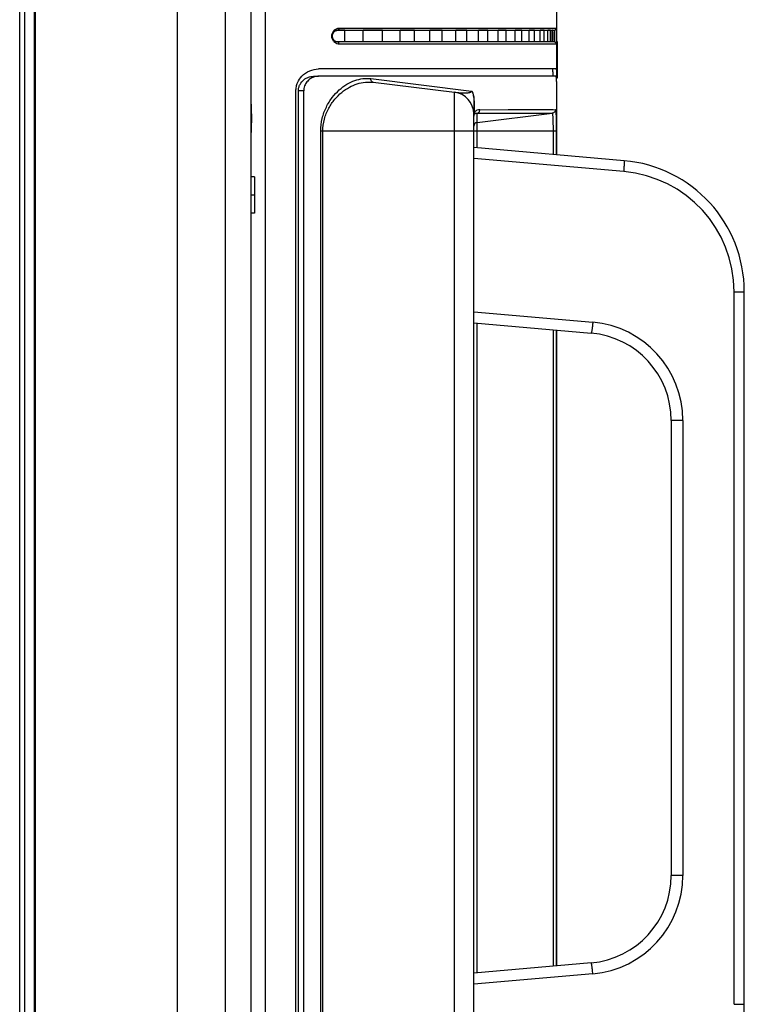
# Model space of a CAD drawing. Header units: millimetres. Extents: x -6054 to 364, y -1866 to 3094.
# Tile 9 of 256: x -5450 to -5351, y 269 to 404. Entities that reach past the tile are written whole.
import ezdxf

# ---------------------------------------------------------------- set-up
doc = ezdxf.new("R2010")
doc.units = ezdxf.units.MM
doc.header["$LTSCALE"] = 65.395
doc.layers.get('0').update_dxf_attribs({"linetype": 'CONTINUOUS'})

msp = doc.modelspace()

# ---------------------------------------------------------------- linework, layer by layer
at = {"linetype": 'Continuous'}
for p, q in [((-5428.57, -20.96), (-5428.57, 946.48)), ((-5448.17, -18.38), (-5448.17, 943.9)), ((-5448, -18.57), (-5448, 944.1)), ((-5449.47, -12.74), (-5449.47, 942.13)), ((-5450.17, -12.48), (-5450.17, 941.43)), ((-5422.09, 462.15), (-5422.09, 150.87)), ((-5418.57, 462.15), (-5418.57, 150.87)), ((-5416.62, 462.15), (-5416.62, 150.87)), ((-5376.77, 462.15), (-5376.77, 397.4)), ((-5406.49, 403), (-5376.8, 403)), ((-5406.98, 402.7), (-5377.1, 402.7)), ((-5405.72, 402.7), (-5406.71, 402.7)), ((-5405.72, 402.7), (-5406.71, 402.7)), ((-5405.72, 401.1), (-5405.72, 402.7)), ((-5405.72, 401.1), (-5405.72, 402.7)), ((-5400.56, 402.7), (-5403.2, 402.7)), ((-5400.56, 402.7), (-5403.2, 402.7)), ((-5403.2, 401.1), (-5403.2, 402.7)), ((-5403.2, 401.1), (-5403.2, 402.7)), ((-5400.56, 401.1), (-5400.56, 402.7)), ((-5400.56, 401.1), (-5400.56, 402.7)), ((-5396.2, 402.7), (-5398.14, 402.7)), ((-5396.2, 402.7), (-5398.14, 402.7)), ((-5398.14, 401.1), (-5398.14, 402.7)), ((-5398.14, 401.1), (-5398.14, 402.7)), ((-5396.2, 401.1), (-5396.2, 402.7)), ((-5396.2, 401.1), (-5396.2, 402.7)), ((-5392.38, 402.7), (-5394.08, 402.7)), ((-5392.38, 402.7), (-5394.08, 402.7)), ((-5394.08, 401.1), (-5394.08, 402.7)), ((-5394.08, 401.1), (-5394.08, 402.7)), ((-5392.38, 401.1), (-5392.38, 402.7)), ((-5392.38, 401.1), (-5392.38, 402.7)), ((-5389.04, 402.7), (-5390.53, 402.7)), ((-5389.04, 402.7), (-5390.53, 402.7)), ((-5390.53, 401.1), (-5390.53, 402.7)), ((-5390.53, 401.1), (-5390.53, 402.7)), ((-5389.04, 401.1), (-5389.04, 402.7)), ((-5389.04, 401.1), (-5389.04, 402.7)), ((-5386.13, 402.7), (-5387.43, 402.7)), ((-5386.13, 402.7), (-5387.43, 402.7)), ((-5387.43, 401.1), (-5387.43, 402.7)), ((-5387.43, 401.1), (-5387.43, 402.7)), ((-5386.13, 401.1), (-5386.13, 402.7)), ((-5386.13, 401.1), (-5386.13, 402.7)), ((-5383.62, 402.7), (-5384.73, 402.7)), ((-5383.62, 402.7), (-5384.73, 402.7)), ((-5384.73, 401.1), (-5384.73, 402.7)), ((-5384.73, 401.1), (-5384.73, 402.7)), ((-5383.62, 401.1), (-5383.62, 402.7)), ((-5383.62, 401.1), (-5383.62, 402.7)), ((-5381.49, 402.7), (-5382.43, 402.7)), ((-5381.49, 402.7), (-5382.43, 402.7)), ((-5382.43, 401.1), (-5382.43, 402.7)), ((-5382.43, 401.1), (-5382.43, 402.7)), ((-5381.49, 401.1), (-5381.49, 402.7)), ((-5381.49, 401.1), (-5381.49, 402.7)), ((-5379.77, 402.7), (-5380.51, 402.7)), ((-5379.77, 402.7), (-5380.51, 402.7)), ((-5380.51, 401.1), (-5380.51, 402.7)), ((-5380.51, 401.1), (-5380.51, 402.7)), ((-5379.77, 401.1), (-5379.77, 402.7)), ((-5379.77, 401.1), (-5379.77, 402.7)), ((-5378.46, 402.7), (-5379.01, 402.7)), ((-5378.46, 402.7), (-5379.01, 402.7)), ((-5379.01, 401.1), (-5379.01, 402.7)), ((-5379.01, 401.1), (-5379.01, 402.7)), ((-5378.46, 401.1), (-5378.46, 402.7)), ((-5378.46, 401.1), (-5378.46, 402.7)), ((-5377.6, 402.7), (-5377.93, 402.7)), ((-5377.6, 402.7), (-5377.93, 402.7)), ((-5377.93, 401.1), (-5377.93, 402.7)), ((-5377.93, 401.1), (-5377.93, 402.7)), ((-5377.6, 401.1), (-5377.6, 402.7)), ((-5377.6, 401.1), (-5377.6, 402.7)), ((-5377.3, 402.7), (-5377.35, 402.7)), ((-5377.3, 402.7), (-5377.35, 402.7)), ((-5377.35, 401.1), (-5377.35, 402.7)), ((-5377.35, 401.1), (-5377.35, 402.7)), ((-5377.29, 402.61), (-5377.29, 402.65)), ((-5377.1, 401.1), (-5406.98, 401.1)), ((-5405.72, 401.1), (-5406.71, 401.1)), ((-5405.72, 401.1), (-5406.71, 401.1)), ((-5376.8, 400.8), (-5406.49, 400.8)), ((-5400.56, 401.1), (-5403.2, 401.1)), ((-5400.56, 401.1), (-5403.2, 401.1)), ((-5396.2, 401.1), (-5398.14, 401.1)), ((-5396.2, 401.1), (-5398.14, 401.1)), ((-5392.38, 401.1), (-5394.08, 401.1)), ((-5392.38, 401.1), (-5394.08, 401.1)), ((-5389.04, 401.1), (-5390.53, 401.1)), ((-5389.04, 401.1), (-5390.53, 401.1)), ((-5386.13, 401.1), (-5387.43, 401.1)), ((-5386.13, 401.1), (-5387.43, 401.1)), ((-5383.62, 401.1), (-5384.73, 401.1)), ((-5383.62, 401.1), (-5384.73, 401.1)), ((-5381.49, 401.1), (-5382.43, 401.1)), ((-5381.49, 401.1), (-5382.43, 401.1)), ((-5379.77, 401.1), (-5380.51, 401.1)), ((-5379.77, 401.1), (-5380.51, 401.1)), ((-5378.46, 401.1), (-5379.01, 401.1)), ((-5378.46, 401.1), (-5379.01, 401.1)), ((-5377.6, 401.1), (-5377.93, 401.1)), ((-5377.6, 401.1), (-5377.93, 401.1)), ((-5377.3, 401.1), (-5377.35, 401.1)), ((-5377.3, 401.1), (-5377.35, 401.1)), ((-5376.67, 401.15), (-5376.77, 401.15)), ((-5376.67, 401.15), (-5376.67, 396.15)), ((-5376.67, 398.65), (-5376.77, 398.65)), ((-5410.01, 396.4), (-5409.31, 396.4)), ((-5376.79, 397.4), (-5409.31, 397.4)), ((-5376.79, 396.4), (-5409.31, 396.4)), ((-5377.27, 396.99), (-5377.27, 396.43)), ((-5377.27, 396.99), (-5377.27, 396.4)), ((-5376.77, 396.99), (-5376.77, 396.38)), ((-5402.15, 396.08), (-5388.36, 394.38)), ((-5401.81, 395.58), (-5390.71, 394.22)), ((-5376.67, 396.15), (-5376.77, 396.15)), ((-5376.77, 395.71), (-5376.77, 385.66)), ((-5412.4, 241.9), (-5412.4, 394.4)), ((-5411.33, 394.4), (-5412.06, 394.4)), ((-5412.06, 241.9), (-5412.06, 394.4)), ((-5411.33, 241.9), (-5411.33, 394.4)), ((-5390.71, 242.07), (-5390.71, 394.22)), ((-5376.77, 394.4), (-5376.77, 385.66)), ((-5388.07, 392.96), (-5388.04, 392.96)), ((-5388.07, 392.96), (-5388.07, 391.29)), ((-5388.04, 392.96), (-5388.04, 391.32)), ((-5388.07, 391.32), (-5388.04, 391.32)), ((-5388.07, 245.05), (-5388.07, 391.24)), ((-5387.63, 390.08), (-5377.36, 391.34)), ((-5387.63, 391.34), (-5377.36, 391.34)), ((-5387.63, 388.9), (-5387.63, 391.34)), ((-5387.24, 391.83), (-5376.92, 391.84)), ((-5385.84, 391.34), (-5385.2, 391.34)), ((-5383.38, 391.84), (-5377.44, 391.84)), ((-5379.69, 391.34), (-5379.28, 391.34)), ((-5379.28, 391.34), (-5379.19, 391.34)), ((-5379.19, 391.34), (-5378.72, 391.34)), ((-5378.72, 391.34), (-5378.51, 391.34)), ((-5378.41, 391.34), (-5378.31, 391.34)), ((-5378.26, 391.34), (-5378.08, 391.34)), ((-5378.08, 391.34), (-5378.03, 391.34)), ((-5376.79, 388.9), (-5409.01, 388.9)), ((-5409.01, 247.4), (-5409.01, 388.9)), ((-5408.71, 247.4), (-5408.71, 388.9)), ((-5387.63, 386.61), (-5387.63, 388.9)), ((-5377.23, 388.9), (-5377.23, 385.7)), ((-5376.79, 388.9), (-5376.79, 385.66)), ((-5367.5, 384.85), (-5388.07, 386.65)), ((-5367.53, 383.35), (-5388.07, 385.15)), ((-5418.07, 382.65), (-5418.57, 382.65)), ((-5418.07, 382.65), (-5418.07, 377.65)), ((-5418.07, 380.15), (-5418.57, 380.15)), ((-5418.07, 377.65), (-5418.57, 377.65)), ((-5352.47, 366.92), (-5351.07, 366.92)), ((-5352.47, 269.38), (-5352.47, 366.92)), ((-5351.07, 269.38), (-5351.07, 366.92)), ((-5388.07, 364.16), (-5371.79, 362.74)), ((-5388.07, 362.65), (-5372.03, 361.24)), ((-5387.63, 273.69), (-5387.63, 362.61)), ((-5377.23, 361.7), (-5377.23, 274.6)), ((-5376.79, 361.66), (-5376.79, 274.63)), ((-5376.77, 361.66), (-5376.77, 274.64)), ((-5376.77, 361.66), (-5376.77, 274.64)), ((-5359.47, 349.29), (-5361.07, 349.29)), ((-5361.07, 349.29), (-5361.07, 287.01)), ((-5359.47, 349.29), (-5359.47, 287.01)), ((-5359.47, 287.01), (-5361.07, 287.01)), ((-5372.03, 275.05), (-5388.07, 273.65)), ((-5371.79, 273.56), (-5388.07, 272.13)), ((-5352.47, 269.38), (-5351.07, 269.38))]:
    msp.add_line(p, q, dxfattribs=at)
for points in [[(-5407.03, 401.19), (-5407.06, 401.21), (-5407.09, 401.23), (-5407.11, 401.25), (-5407.14, 401.28), (-5407.17, 401.3), (-5407.19, 401.33), (-5407.21, 401.35), (-5407.23, 401.38), (-5407.25, 401.41), (-5407.27, 401.44), (-5407.29, 401.47), (-5407.31, 401.5), (-5407.32, 401.53), (-5407.34, 401.56), (-5407.35, 401.59), (-5407.36, 401.62), (-5407.37, 401.66), (-5407.38, 401.69), (-5407.38, 401.72), (-5407.39, 401.76), (-5407.4, 401.79), (-5407.4, 401.83), (-5407.4, 401.86), (-5407.4, 401.9), (-5407.4, 401.93), (-5407.4, 401.97), (-5407.4, 402), (-5407.39, 402.03), (-5407.38, 402.07), (-5407.38, 402.1), (-5407.37, 402.14), (-5407.36, 402.17), (-5407.35, 402.2), (-5407.34, 402.23), (-5407.32, 402.26), (-5407.31, 402.29), (-5407.29, 402.32), (-5407.27, 402.35), (-5407.26, 402.38), (-5407.24, 402.41), (-5407.21, 402.44), (-5407.19, 402.47), (-5407.17, 402.49), (-5407.14, 402.52), (-5407.12, 402.54), (-5407.09, 402.56), (-5407.06, 402.58), (-5407.03, 402.6)], [(-5407.03, 402.6), (-5407.01, 402.62), (-5406.98, 402.63), (-5406.95, 402.65), (-5406.92, 402.66), (-5406.89, 402.67)], [(-5406.89, 402.67), (-5406.85, 402.68), (-5406.82, 402.69), (-5406.79, 402.69), (-5406.76, 402.7), (-5406.73, 402.7), (-5406.71, 402.7)], [(-5406.88, 401.12), (-5406.91, 401.13), (-5406.94, 401.15), (-5406.97, 401.16), (-5407, 401.18), (-5407.03, 401.19)], [(-5406.71, 401.1), (-5406.72, 401.1), (-5406.76, 401.1), (-5406.79, 401.1), (-5406.82, 401.11), (-5406.85, 401.12), (-5406.88, 401.12)], [(-5383.59, 391.34), (-5383.4, 391.34), (-5383.21, 391.34), (-5383.02, 391.34), (-5382.83, 391.34), (-5382.64, 391.34), (-5382.44, 391.34), (-5382.24, 391.34), (-5381.82, 391.34)], [(-5381.82, 391.34), (-5381.6, 391.34), (-5381.38, 391.34), (-5381.17, 391.34)], [(-5381.17, 391.34), (-5380.76, 391.34), (-5380.57, 391.34), (-5380.23, 391.34)], [(-5380.23, 391.34), (-5380.08, 391.34), (-5379.94, 391.34), (-5379.81, 391.34), (-5379.69, 391.34)], [(-5378.51, 391.34), (-5378.46, 391.34), (-5378.41, 391.34)], [(-5377.98, 391.34), (-5377.93, 391.34), (-5377.77, 391.34)], [(-5377.44, 391.84), (-5377.39, 391.84), (-5377.34, 391.84), (-5377.23, 391.84)]]:
    msp.add_lwpolyline(points, dxfattribs=at)
for centre, radius, start, end in [((-5377.1, 403), 0.3, 270.0104, 0.0104), ((-5381.47, 402.44), 4.19, 1.7418, 2.3786), ((-5384.64, 402.34), 7.36, 1.2948, 1.7272), ((-5406.41, 401.82), 1.05, 220.9752, 230.592), ((-5377.1, 400.8), 0.3, 359.9896, 89.9896), ((-5391.07, 391.24), 3, 0, 83), ((-5375.7, 390.11), 12.4, 174.5316, 174.9633), ((-5375.19, 390.07), 12.92, 174.9534, 175.1347), ((-5375.4, 390.08), 12.7, 174.4049, 174.5212), ((-5387.25, 390.98), 0.866, 150.8174, 156.5037), ((-5387.57, 389.59), 0.5, 96.9989, 179.9952), ((-5369.07, 366.92), 18, 0, 85), ((-5368.97, 366.92), 16.5, 0.0003, 84.9997), ((-5372.97, 349.29), 13.5, 0.0003, 84.9997), ((-5373.07, 349.29), 12, 0, 85), ((-5373.07, 287.01), 12, 275, 0), ((-5372.97, 287.01), 13.5, 275.0003, 359.9997), ((-5369.07, 269.38), 18, 275, 0)]:
    msp.add_arc(centre, radius, start, end, dxfattribs=at)
for points, knots in [([(-5407.2, 402.66), (-5407.11, 402.77), (-5406.89, 402.94), (-5406.61, 403), (-5406.49, 403)], [0, 0, 0, 0, 0.52583, 1, 1, 1, 1]), ([(-5406.49, 403), (-5406.49, 402.96), (-5406.5, 402.88), (-5406.54, 402.78), (-5406.62, 402.72), (-5406.68, 402.7), (-5406.71, 402.7)], [0, 0, 0, 0, 0.28207, 0.546536, 0.783879, 1, 1, 1, 1]), ([(-5376.8, 403), (-5376.8, 403), (-5376.79, 402.99), (-5376.79, 402.97), (-5376.79, 402.95), (-5376.79, 402.91), (-5376.79, 402.87), (-5376.78, 402.79), (-5376.78, 402.67), (-5376.78, 402.5), (-5376.78, 402.31), (-5376.78, 402.11), (-5376.78, 401.9), (-5376.78, 401.69), (-5376.78, 401.48), (-5376.78, 401.29), (-5376.78, 401.13), (-5376.78, 401.01), (-5376.79, 400.93), (-5376.79, 400.88), (-5376.79, 400.85), (-5376.79, 400.82), (-5376.79, 400.81), (-5376.8, 400.8), (-5376.8, 400.8)], [0, 0, 0, 0, 0.002716, 0.009974, 0.021884, 0.038363, 0.059267, 0.084407, 0.146421, 0.222076, 0.308492, 0.402345, 0.499999, 0.597653, 0.691507, 0.777923, 0.853578, 0.915592, 0.940732, 0.961637, 0.978116, 0.990026, 0.997284, 1, 1, 1, 1]), ([(-5407.2, 401.14), (-5407.29, 401.23), (-5407.43, 401.48), (-5407.51, 401.9), (-5407.43, 402.32), (-5407.29, 402.56), (-5407.2, 402.66)], [0, 0, 0, 0, 0.235745, 0.500004, 0.764261, 1, 1, 1, 1]), ([(-5377.29, 402.65), (-5377.29, 402.66), (-5377.29, 402.67), (-5377.29, 402.68), (-5377.29, 402.69), (-5377.3, 402.7), (-5377.3, 402.7)], [0, 0, 0, 0, 0.428964, 0.738693, 0.927721, 1, 1, 1, 1]), ([(-5377.3, 401.1), (-5377.3, 401.1), (-5377.29, 401.11), (-5377.29, 401.11), (-5377.29, 401.13), (-5377.29, 401.16), (-5377.29, 401.19), (-5377.29, 401.25), (-5377.28, 401.34), (-5377.28, 401.46), (-5377.28, 401.6), (-5377.28, 401.74), (-5377.28, 401.9), (-5377.28, 402.05), (-5377.28, 402.2), (-5377.28, 402.34), (-5377.28, 402.46), (-5377.29, 402.54), (-5377.29, 402.6), (-5377.29, 402.63), (-5377.29, 402.66), (-5377.29, 402.68), (-5377.29, 402.69), (-5377.3, 402.7), (-5377.3, 402.7)], [0, 0, 0, 0, 0.002721, 0.01001, 0.021969, 0.038509, 0.059481, 0.084689, 0.146812, 0.222502, 0.308855, 0.402555, 0.5, 0.597445, 0.691145, 0.777498, 0.853188, 0.915311, 0.940519, 0.961491, 0.978031, 0.98999, 0.997279, 1, 1, 1, 1]), ([(-5377.3, 401.1), (-5377.3, 401.1), (-5377.29, 401.11), (-5377.29, 401.11), (-5377.29, 401.13), (-5377.29, 401.16), (-5377.29, 401.19), (-5377.29, 401.25), (-5377.28, 401.34), (-5377.28, 401.46), (-5377.28, 401.6), (-5377.28, 401.74), (-5377.28, 401.9), (-5377.28, 402.05), (-5377.28, 402.2), (-5377.28, 402.34), (-5377.28, 402.46), (-5377.29, 402.54), (-5377.29, 402.6), (-5377.29, 402.63), (-5377.29, 402.66), (-5377.29, 402.68), (-5377.29, 402.69), (-5377.3, 402.7), (-5377.3, 402.7)], [0, 0, 0, 0, 0.002721, 0.01001, 0.021969, 0.038509, 0.059481, 0.084689, 0.146812, 0.222502, 0.308855, 0.402555, 0.5, 0.597445, 0.691145, 0.777498, 0.853188, 0.915311, 0.940519, 0.961491, 0.978031, 0.98999, 0.997279, 1, 1, 1, 1]), ([(-5377.3, 401.1), (-5377.3, 401.1), (-5377.3, 401.1), (-5377.29, 401.11), (-5377.29, 401.12), (-5377.29, 401.14), (-5377.29, 401.19), (-5377.29, 401.25), (-5377.28, 401.32), (-5377.28, 401.41), (-5377.28, 401.52), (-5377.28, 401.67), (-5377.28, 401.86), (-5377.28, 402.1), (-5377.28, 402.31), (-5377.28, 402.45), (-5377.29, 402.51)], [0, 0, 0, 0, 0.001997, 0.007049, 0.015306, 0.02675, 0.058952, 0.102943, 0.157713, 0.221993, 0.294291, 0.372925, 0.54178, 0.712929, 0.870529, 1, 1, 1, 1]), ([(-5377.1, 402.7), (-5377.1, 402.7), (-5377.09, 402.69), (-5377.09, 402.68), (-5377.09, 402.66), (-5377.09, 402.62), (-5377.08, 402.55), (-5377.08, 402.46), (-5377.08, 402.34), (-5377.08, 402.2), (-5377.08, 402.05), (-5377.08, 401.9), (-5377.08, 401.74), (-5377.08, 401.6), (-5377.08, 401.46), (-5377.08, 401.34), (-5377.08, 401.24), (-5377.09, 401.17), (-5377.09, 401.13), (-5377.09, 401.11), (-5377.09, 401.1), (-5377.1, 401.1), (-5377.1, 401.1)], [0, 0, 0, 0, 0.002976, 0.01034, 0.022326, 0.038871, 0.085025, 0.147098, 0.222725, 0.309008, 0.402632, 0.499999, 0.597367, 0.690991, 0.777274, 0.852901, 0.914974, 0.961128, 0.977674, 0.98966, 0.997024, 1, 1, 1, 1]), ([(-5406.49, 400.8), (-5406.59, 400.8), (-5406.8, 400.84), (-5406.99, 400.95), (-5407.08, 401.01)], [0, 0, 0, 0, 0.482589, 1, 1, 1, 1]), ([(-5406.49, 400.8), (-5406.49, 400.84), (-5406.5, 400.91), (-5406.54, 401.01), (-5406.62, 401.08), (-5406.68, 401.1), (-5406.71, 401.1)], [0, 0, 0, 0, 0.28207, 0.546536, 0.783879, 1, 1, 1, 1]), ([(-5412.4, 394.4), (-5412.4, 394.59), (-5412.36, 394.98), (-5412.13, 395.69), (-5411.82, 396.14), (-5411.58, 396.4)], [0, 0, 0, 0, 0.266936, 0.525081, 1, 1, 1, 1]), ([(-5412.06, 394.4), (-5412.06, 394.56), (-5412.02, 394.87), (-5411.81, 395.41), (-5411.37, 395.94), (-5410.71, 396.31), (-5410.24, 396.4), (-5410.01, 396.4)], [0, 0, 0, 0, 0.150516, 0.294162, 0.552722, 0.78377, 1, 1, 1, 1]), ([(-5411.58, 396.4), (-5411.28, 396.72), (-5410.56, 397.22), (-5409.71, 397.4), (-5409.31, 397.4)], [0, 0, 0, 0, 0.52326, 1, 1, 1, 1]), ([(-5409.97, 396.28), (-5410.14, 396.22), (-5410.48, 396.05), (-5410.92, 395.65), (-5411.25, 395.08), (-5411.33, 394.63), (-5411.33, 394.4)], [0, 0, 0, 0, 0.218163, 0.454295, 0.715361, 1, 1, 1, 1]), ([(-5409.31, 396.4), (-5409.37, 396.4), (-5409.59, 396.39), (-5409.81, 396.34), (-5409.97, 396.28)], [0, 0, 0, 0, 0.247042, 1, 1, 1, 1]), ([(-5377.27, 396.99), (-5377.27, 397.05), (-5377.27, 397.13), (-5377.28, 397.23), (-5377.28, 397.29), (-5377.28, 397.33), (-5377.28, 397.37), (-5377.28, 397.39), (-5377.29, 397.4), (-5377.29, 397.4)], [0, 0, 0, 0, 0.429931, 0.601277, 0.742539, 0.853142, 0.932704, 0.981159, 1, 1, 1, 1]), ([(-5376.79, 397.4), (-5376.79, 397.4), (-5376.78, 397.39), (-5376.78, 397.37), (-5376.78, 397.33), (-5376.78, 397.29), (-5376.78, 397.23), (-5376.77, 397.13), (-5376.77, 397.05), (-5376.77, 396.99)], [0, 0, 0, 0, 0.018911, 0.067383, 0.146947, 0.257543, 0.39879, 0.570118, 1, 1, 1, 1]), ([(-5376.77, 395.71), (-5376.77, 395.76), (-5376.77, 395.86), (-5376.77, 395.99), (-5376.77, 396.11), (-5376.78, 396.21), (-5376.78, 396.29), (-5376.78, 396.34), (-5376.78, 396.37), (-5376.79, 396.38), (-5376.79, 396.39), (-5376.79, 396.4), (-5376.79, 396.4)], [0, 0, 0, 0, 0.222777, 0.421275, 0.593239, 0.736708, 0.850059, 0.93204, 0.960993, 0.981846, 0.994651, 1, 1, 1, 1]), ([(-5409.01, 388.9), (-5409.01, 389.48), (-5408.87, 390.62), (-5408.3, 392.18), (-5407.49, 393.5), (-5406.53, 394.54), (-5405.48, 395.32), (-5404.38, 395.85), (-5403.26, 396.12), (-5402.51, 396.13), (-5402.15, 396.08)], [0, 0, 0, 0, 0.157815, 0.307736, 0.446338, 0.573609, 0.690763, 0.799417, 0.901595, 1, 1, 1, 1]), ([(-5408.71, 388.9), (-5408.71, 389.45), (-5408.56, 390.54), (-5407.98, 392.02), (-5407.15, 393.25), (-5406.18, 394.21), (-5405.13, 394.92), (-5404.03, 395.4), (-5402.92, 395.63), (-5402.17, 395.63), (-5401.81, 395.58)], [0, 0, 0, 0, 0.155736, 0.303463, 0.440251, 0.5666, 0.683975, 0.794019, 0.898587, 1, 1, 1, 1]), ([(-5401.81, 395.58), (-5401.86, 395.59), (-5401.96, 395.63), (-5402.07, 395.74), (-5402.14, 395.9), (-5402.15, 396.02), (-5402.15, 396.08)], [0, 0, 0, 0, 0.223844, 0.463133, 0.723618, 1, 1, 1, 1]), ([(-5418.57, 393.88), (-5418.57, 393.63), (-5418.56, 393.11), (-5418.51, 392.03), (-5418.49, 391.21), (-5418.49, 390.65)], [0, 0, 0, 0, 0.233117, 0.480775, 1, 1, 1, 1]), ([(-5390.71, 394.22), (-5390.5, 394.2), (-5390.1, 394.16), (-5389.6, 394.13), (-5389.2, 394.13), (-5388.96, 394.14), (-5388.77, 394.17), (-5388.65, 394.19), (-5388.55, 394.21), (-5388.49, 394.24), (-5388.45, 394.26), (-5388.41, 394.28), (-5388.38, 394.31), (-5388.36, 394.34), (-5388.36, 394.37), (-5388.36, 394.38)], [0, 0, 0, 0, 0.25229, 0.498281, 0.619082, 0.738631, 0.798125, 0.857741, 0.887845, 0.918543, 0.934418, 0.951112, 0.97, 0.982208, 1, 1, 1, 1]), ([(-5388.36, 394.38), (-5388.35, 394.37), (-5388.32, 394.34), (-5388.26, 394.27), (-5388.21, 394.14), (-5388.15, 393.97), (-5388.1, 393.72), (-5388.05, 393.38), (-5388.04, 393.1), (-5388.04, 392.96)], [0, 0, 0, 0, 0.037919, 0.082825, 0.188218, 0.308292, 0.438049, 0.714211, 1, 1, 1, 1]), ([(-5388.36, 394.38), (-5388.34, 394.34), (-5388.28, 394.26), (-5388.22, 394.11), (-5388.17, 393.94), (-5388.12, 393.69), (-5388.08, 393.36), (-5388.07, 393.09), (-5388.07, 392.96)], [0, 0, 0, 0, 0.095253, 0.204406, 0.325095, 0.453583, 0.723571, 1, 1, 1, 1]), ([(-5388.07, 391.03), (-5388.06, 391.05), (-5388.05, 391.09), (-5388.03, 391.14), (-5388.02, 391.17)], [0, 0, 0, 0, 0.321582, 1, 1, 1, 1]), ([(-5388.06, 391.16), (-5388.06, 391.14), (-5388.07, 391.07), (-5388.07, 391), (-5388.07, 390.95)], [0, 0, 0, 0, 0.259969, 1, 1, 1, 1]), ([(-5388.07, 390.95), (-5388.07, 390.96), (-5388.07, 390.98), (-5388.07, 391.01), (-5388.07, 391.03)], [0, 0, 0, 0, 0.265938, 1, 1, 1, 1]), ([(-5388.02, 391.17), (-5387.99, 391.21), (-5387.93, 391.27), (-5387.8, 391.34), (-5387.7, 391.35), (-5387.63, 391.34)], [0, 0, 0, 0, 0.321394, 0.566883, 1, 1, 1, 1]), ([(-5387.24, 391.83), (-5387.38, 391.83), (-5387.59, 391.79), (-5387.85, 391.62), (-5387.96, 391.48), (-5388.01, 391.4)], [0, 0, 0, 0, 0.439321, 0.690983, 1, 1, 1, 1]), ([(-5387.63, 391.34), (-5387.58, 391.35), (-5387.47, 391.39), (-5387.34, 391.5), (-5387.26, 391.66), (-5387.24, 391.78), (-5387.24, 391.83)], [0, 0, 0, 0, 0.239542, 0.485992, 0.740415, 1, 1, 1, 1]), ([(-5376.92, 391.84), (-5376.92, 391.78), (-5376.95, 391.66), (-5377.04, 391.5), (-5377.18, 391.39), (-5377.3, 391.35), (-5377.36, 391.34)], [0, 0, 0, 0, 0.25022, 0.50032, 0.750236, 1, 1, 1, 1]), ([(-5377.36, 391.34), (-5377.35, 391.34), (-5377.34, 391.33), (-5377.31, 391.27), (-5377.29, 391.13), (-5377.27, 390.91), (-5377.25, 390.61), (-5377.24, 390.24), (-5377.24, 389.82), (-5377.23, 389.37), (-5377.23, 389.06), (-5377.23, 388.9)], [0, 0, 0, 0, 0.008652, 0.024336, 0.081764, 0.173774, 0.297355, 0.447911, 0.619699, 0.806118, 1, 1, 1, 1]), ([(-5376.92, 391.84), (-5376.92, 391.84), (-5376.9, 391.82), (-5376.89, 391.78), (-5376.87, 391.71), (-5376.85, 391.56), (-5376.83, 391.32), (-5376.82, 390.96), (-5376.8, 390.52), (-5376.8, 390.01), (-5376.79, 389.47), (-5376.79, 389.09), (-5376.79, 388.9)], [0, 0, 0, 0, 0.007739, 0.023036, 0.047138, 0.080135, 0.171901, 0.295364, 0.446022, 0.618202, 0.805287, 1, 1, 1, 1]), ([(-5418.49, 390.65), (-5418.49, 390.09), (-5418.51, 389.26), (-5418.56, 388.19), (-5418.57, 387.67), (-5418.57, 387.42)], [0, 0, 0, 0, 0.519223, 0.766881, 1, 1, 1, 1]), ([(-5367.53, 383.35), (-5367.51, 383.54), (-5367.49, 383.82), (-5367.48, 384.17), (-5367.47, 384.39), (-5367.47, 384.58), (-5367.47, 384.72), (-5367.48, 384.79), (-5367.49, 384.85), (-5367.5, 384.85)], [0, 0, 0, 0, 0.380393, 0.552089, 0.702622, 0.826415, 0.918791, 0.976653, 1, 1, 1, 1]), ([(-5371.79, 362.74), (-5371.81, 362.55), (-5371.84, 362.27), (-5371.88, 361.92), (-5371.91, 361.69), (-5371.94, 361.51), (-5371.97, 361.37), (-5371.99, 361.29), (-5372.02, 361.24), (-5372.03, 361.24)], [0, 0, 0, 0, 0.379516, 0.551228, 0.701945, 0.825995, 0.918612, 0.976634, 1, 1, 1, 1]), ([(-5371.79, 273.56), (-5371.81, 273.75), (-5371.84, 274.03), (-5371.88, 274.38), (-5371.91, 274.6), (-5371.94, 274.79), (-5371.97, 274.93), (-5371.99, 275), (-5372.02, 275.05), (-5372.03, 275.05)], [0, 0, 0, 0, 0.379516, 0.551228, 0.701945, 0.825995, 0.918612, 0.976634, 1, 1, 1, 1])]:
    msp.add_open_spline(points, degree=3, knots=knots, dxfattribs=at)

doc.saveas('drawing.dxf')
